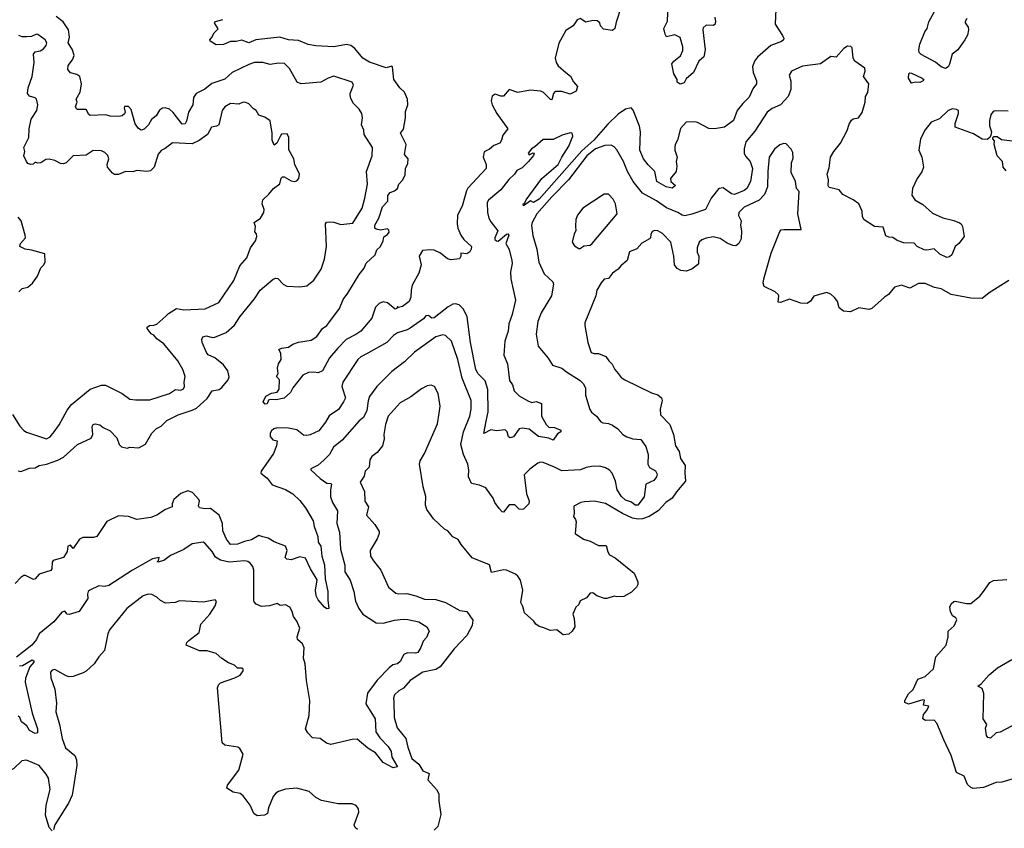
# Model space of a CAD drawing. Extents: x 1966327 to 2147849, y 395140 to 552178.
# Tile 130 of 256: x 2025826 to 2032782, y 462501 to 468218. Entities that reach past the tile are written whole.
import ezdxf

# ---------------------------------------------------------------- set-up
doc = ezdxf.new("R2010")
doc.units = 0

msp = doc.modelspace()

# ---------------------------------------------------------------- linework, layer by layer
at = {"layer": '0CON20XD'}
for points in [[(2030075, 468307.5), (2030038.7, 468201.3), (2030029.4, 468155), (2030015, 468142.5), (2029950.3, 468150.3), (2029928.8, 468175), (2029923.3, 468195), (2029905, 468210), (2029875, 468212.9), (2029825, 468200), (2029785, 468226.7), (2029765, 468216), (2029735.4, 468174.6), (2029685, 468142), (2029635, 468050.8), (2029607.8, 467945), (2029615.6, 467915), (2029631.1, 467891.1), (2029684.7, 467844.7), (2029717.8, 467817.8), (2029738.6, 467778.6), (2029766.2, 467745), (2029758, 467712), (2029715, 467690.8), (2029655, 467710.8), (2029609.5, 467710.5), (2029596.2, 467695), (2029585, 467651.2), (2029575, 467654), (2029525.3, 467705.3), (2029505, 467713.2), (2029435, 467719.3), (2029345, 467702.9), (2029285, 467723.8), (2029245, 467676.7), (2029225, 467676.2), (2029185, 467692), (2029165, 467676), (2029155.8, 467645), (2029164.3, 467615), (2029196, 467555), (2029274.4, 467445), (2029238.7, 467401.3), (2029230, 467365), (2029218.1, 467345), (2029175, 467328.5), (2029145, 467302.9), (2029107.5, 467282.5), (2029100.3, 467245), (2029121.8, 467195), (2029120.7, 467165), (2028993.1, 467026.9), (2028981.8, 467008.2), (2028974.3, 466975.7), (2028950.9, 466899.1), (2028918.9, 466835), (2028917.5, 466775), (2028922, 466745), (2028942.5, 466695), (2028964, 466664), (2029017.8, 466615), (2029016.7, 466595), (2029005, 466576.2), (2028985, 466562.5), (2028943, 466567), (2028941.4, 466545), (2028932.5, 466527.5), (2028875, 466521.1), (2028847.9, 466527.9), (2028797.8, 466567.8), (2028755, 466588.6), (2028725, 466591.4), (2028672.5, 466585), (2028649.2, 466545), (2028661.4, 466485), (2028645.6, 466425), (2028598.7, 466341.3), (2028590.6, 466305), (2028590, 466255), (2028577.1, 466225), (2028530.7, 466189.3), (2028502.5, 466182.5), (2028495, 466190), (2028490, 466175), (2028478.8, 466171.2), (2028423.9, 466216.1), (2028395, 466222.5), (2028365, 466210.8), (2028340, 466185), (2028315, 466107.5), (2028235.7, 466015), (2028201.7, 465991.7), (2028133.6, 465956.4), (2028074.1, 465895.9), (2028013.7, 465826.3), (2027965, 465736.2), (2027935, 465721.2), (2027905, 465726.7), (2027867.3, 465722.7), (2027826.2, 465705), (2027755, 465614), (2027738.3, 465581.7), (2027695, 465542.5), (2027638.7, 465531.3), (2027595, 465532.9), (2027583.1, 465526.9), (2027575, 465502), (2027559.7, 465499.7), (2027546, 465515), (2027564.7, 465555.3), (2027605, 465576.7), (2027645, 465584.4), (2027660, 465605), (2027661.7, 465671.7), (2027640, 465695), (2027653.3, 465716.7), (2027647.5, 465755), (2027654, 465784), (2027674.3, 465815), (2027670.3, 465860.3), (2027657.5, 465885), (2027675, 465896.7), (2027725, 465901.9), (2027755, 465924), (2027795, 465938), (2027885, 465952), (2027925, 465978.8), (2027965.5, 466034.5), (2027995, 466055.6), (2028010, 466075), (2028085, 466177.1), (2028111.3, 466238.7), (2028145, 466284.3), (2028223.7, 466416.3), (2028259.5, 466460.5), (2028275, 466496.2), (2028338, 466555), (2028350.3, 466589.7), (2028374, 466615), (2028393.8, 466655), (2028397.5, 466682.5), (2028425, 466700), (2028436.2, 466715), (2028435, 466730), (2028425, 466740), (2028375, 466730), (2028345, 466736.2), (2028334.4, 466744.4), (2028335.6, 466765), (2028363.9, 466815), (2028390, 466895), (2028426, 466935), (2028426.7, 466975), (2028442.5, 466995), (2028475, 467008), (2028496, 467025), (2028504.2, 467055.8), (2028533.3, 467085), (2028549.3, 467120.7), (2028552.5, 467165), (2028569.3, 467200.7), (2028570, 467235), (2028543.8, 467265), (2028555.7, 467335), (2028516.2, 467415), (2028536.9, 467443.1), (2028550.7, 467525), (2028551.7, 467568.3), (2028568.2, 467615), (2028566.2, 467655), (2028544.6, 467704.6), (2028512, 467735), (2028468.8, 467795), (2028460, 467885), (2028455, 467890), (2028415, 467878), (2028296.4, 467916.3), (2028251.4, 467945), (2028193.2, 468015), (2028165, 468035.9), (2028135, 468041.2), (2028045, 468025.7), (2027917.5, 468032.5), (2027865, 468043.3), (2027795, 468071.5), (2027725.7, 468075.7), (2027665, 468094), (2027495, 468074.5), (2027445, 468053.3), (2027395, 468074), (2027355, 468063.3), (2027315, 468062.5), (2027265, 468042.5), (2027215, 468040), (2027172.5, 468065), (2027170, 468075), (2027180.7, 468089.3), (2027200, 468125), (2027227.5, 468152.5), (2027202.5, 468195), (2027210, 468205), (2027260.7, 468219.3)], [(2031167.6, 468292.4), (2031162.1, 468185), (2031215.8, 468105), (2031224, 468085), (2031221.2, 468075), (2031206.8, 468063.2), (2031133.3, 468035), (2031037.2, 467952.8), (2031018.1, 467925), (2031003.1, 467885), (2031007.3, 467845), (2031030.9, 467785), (2031030.5, 467765), (2031005, 467729.2), (2030979.1, 467670.9), (2030933.8, 467626.2), (2030893.6, 467575), (2030869.2, 467505), (2030805, 467458.1), (2030734.5, 467445.5), (2030695, 467447.5), (2030615, 467491.9), (2030595, 467495.6), (2030535, 467492.5), (2030495, 467448), (2030474, 467365), (2030457.5, 467335), (2030454.3, 467315), (2030454.4, 467294.4), (2030471.2, 467245), (2030464, 467215), (2030468, 467182), (2030462.5, 467145), (2030423.8, 467095), (2030426.2, 467075), (2030458.8, 467045), (2030435, 467026.2), (2030392, 467035), (2030327.5, 467075), (2030313.3, 467145), (2030265, 467192.5), (2030232.5, 467235), (2030206.7, 467295), (2030211.1, 467425), (2030204.6, 467465), (2030159.1, 467579.1), (2030145, 467594.4), (2030105, 467586.1), (2030055, 467550.2), (2029981.2, 467478.8), (2029915, 467403.6), (2029882.4, 467365), (2029798.3, 467291.7), (2029495, 466948.5), (2029455, 466924.2), (2029435, 466937.5), (2029385, 466902.5), (2029383.8, 466915), (2029391.7, 466918.3), (2029403.8, 466945), (2029515, 467095.7), (2029630.4, 467195), (2029655, 467245.7), (2029705.3, 467324.7), (2029734.2, 467394.2), (2029728.8, 467415), (2029715, 467418.1), (2029658.1, 467401.9), (2029595, 467371.4), (2029525, 467371.2), (2029465, 467320), (2029442.5, 467305), (2029417.5, 467275), (2029425, 467262.5), (2029453, 467277), (2029460, 467275), (2029455, 467257.5), (2029420.6, 467215), (2029375, 467170.9), (2029338.8, 467151.2), (2029322.5, 467125), (2029282.8, 467087.2), (2029225, 467015.6), (2029137.3, 466942.7), (2029128.8, 466925), (2029130, 466855), (2029141.4, 466815), (2029155, 466788), (2029203.8, 466725), (2029181.8, 466675), (2029183.2, 466663.2), (2029195, 466653.3), (2029207.3, 466652.7), (2029265, 466701.4), (2029275, 466704), (2029281.4, 466695), (2029260, 466635), (2029283, 466593), (2029302.3, 466515), (2029305.3, 466495), (2029294.5, 466435), (2029295.5, 466385), (2029327.7, 466235), (2029306.2, 466133.8), (2029281.5, 466068.5), (2029277.5, 466015), (2029252.5, 465945), (2029245.7, 465845), (2029272.2, 465785), (2029287.1, 465667.1), (2029306.4, 465636.4), (2029320, 465595), (2029355, 465558.1), (2029415, 465524.3), (2029445, 465512.5), (2029475, 465518), (2029512.5, 465505), (2029512, 465415), (2029544.4, 465355), (2029565, 465337.8), (2029603.6, 465333.6), (2029650, 465315), (2029650, 465305), (2029625, 465290.8), (2029595, 465244), (2029565, 465258.6), (2029491.7, 465271.7), (2029425, 465322.1), (2029375, 465330.9), (2029355, 465324.2), (2029315, 465268.8), (2029291.7, 465261.7), (2029279.3, 465269.3), (2029270, 465305), (2029255, 465318.8), (2029195, 465312), (2029155, 465318.8), (2029105, 465292.5), (2029120.5, 465379.5), (2029135.9, 465445), (2029133.2, 465603.2), (2029114.6, 465665), (2029065, 465714.5), (2029049.2, 465745), (2029010.9, 465935), (2028987.4, 466117.4), (2028962, 466172), (2028930.9, 466200.9), (2028905, 466209.6), (2028885, 466205.9), (2028852.4, 466187.6), (2028755, 466110), (2028738.8, 466108.8), (2028715, 466126.5), (2028696.2, 466125), (2028677.7, 466102.3), (2028585, 466037.1), (2028564, 466025), (2028495.3, 466004.7), (2028466, 465984), (2028419.2, 465935), (2028285, 465860.4)], [(2030736.6, 468236.6), (2030742, 468205), (2030735.8, 468184.2), (2030725, 468176.2), (2030675, 468180), (2030655, 468160), (2030652, 468145), (2030668, 468005), (2030660, 467955), (2030623.3, 467925), (2030586.4, 467843.6), (2030535, 467800), (2030519.3, 467770.7), (2030493, 467763), (2030470, 467775), (2030470, 467795), (2030447.5, 467835), (2030433.8, 467905), (2030447.5, 467925), (2030495, 467963.3), (2030510.2, 467999.8), (2030511.9, 468025), (2030491.7, 468091.7), (2030455, 468111.2), (2030395.8, 468095.8), (2030385, 468116.2), (2030376.7, 468155), (2030402.1, 468207.9), (2030406.5, 468325)], [(2025815, 465028.8), (2025835, 465022.7), (2025895, 465047.3), (2025935, 465050.4), (2025965, 465065.5), (2026015, 465074.6), (2026095, 465103.6), (2026135, 465125.4), (2026235, 465214.6), (2026331.8, 465258.2), (2026343.8, 465286.2), (2026337.3, 465342.7), (2026345, 465356.2), (2026359.5, 465360.5), (2026392.4, 465352.4), (2026415, 465334.3), (2026465, 465310.8), (2026512.6, 465262.6), (2026530, 465215), (2026545, 465199.2), (2026585, 465188.8), (2026605, 465195.7), (2026668.9, 465191.1), (2026715, 465217.3), (2026760.3, 465295), (2026793.3, 465326.7), (2026826.1, 465345), (2026865, 465383.9), (2026945, 465423.2), (2027045, 465457.8), (2027075, 465472.2), (2027150.6, 465539.4), (2027186.7, 465595), (2027235, 465602.5), (2027255, 465617.5), (2027298.7, 465671.3), (2027306.2, 465693.8), (2027296.8, 465735), (2027266.7, 465776.7), (2027205, 465826.1), (2027158.8, 465848.8), (2027145, 465864), (2027116.5, 465935), (2027113.3, 465956.7), (2027120, 465975), (2027145, 465982.2), (2027185, 465971.2), (2027205, 465972.7), (2027285, 466006), (2027342.8, 466057.2), (2027382.4, 466117.6), (2027485.7, 466245), (2027525, 466306.2), (2027616.7, 466383.3), (2027635, 466390.8), (2027649.1, 466389.1), (2027687.6, 466347.6), (2027714.4, 466334.4), (2027805, 466329.4), (2027855, 466335.6), (2027904.7, 466375.3), (2027956.4, 466455), (2027979.5, 466525), (2027993.3, 466615), (2027985.7, 466775), (2027994.6, 466785.4), (2028012.1, 466787.9), (2028045, 466785.4), (2028095, 466770.3), (2028180.4, 466779.6), (2028244.7, 466885), (2028265.3, 466955), (2028283.1, 467055), (2028277.1, 467145), (2028317.1, 467255), (2028319.2, 467315), (2028259.5, 467405), (2028256.9, 467436.9), (2028240, 467475), (2028248.2, 467525), (2028243.5, 467555), (2028225, 467584.4), (2028184.7, 467624.7), (2028162.5, 467665), (2028161.4, 467695), (2028183.3, 467755), (2028175, 467776.7), (2028045, 467818.1), (2028005, 467803.6), (2027954.7, 467775.3), (2027813.7, 467763.7), (2027785.6, 467775.6), (2027732.6, 467872.6), (2027697, 467907), (2027655, 467910.7), (2027595, 467901.6), (2027545, 467914.1), (2027485, 467914.5), (2027445, 467901.5), (2027326.5, 467845), (2027275, 467796.2), (2027184.1, 467765.9), (2027135, 467725.6), (2027073.8, 467695), (2027053.1, 467666.9), (2027050.5, 467615), (2027018, 467565), (2027005, 467501.2), (2026995, 467481.1), (2026975, 467479.1), (2026911.2, 467561.2), (2026884.6, 467584.6), (2026855, 467595.4), (2026835, 467592.5), (2026815, 467578.1), (2026791.1, 467538.9), (2026757.4, 467512.6), (2026735.2, 467474.8), (2026705, 467444.4), (2026685, 467437.1), (2026665, 467448), (2026641.7, 467481.7), (2026615, 467583.3), (2026595, 467604), (2026567, 467603), (2026563.8, 467595), (2026571.4, 467565), (2026567, 467553), (2026550.9, 467539.1), (2026526, 467534), (2026466.7, 467536.7), (2026434.3, 467545.7), (2026325, 467540.8), (2026315, 467546.7), (2026295, 467583.8), (2026235, 467583.1), (2026227.6, 467587.6), (2026221.2, 467605), (2026233.5, 467635), (2026226.2, 467655), (2026254.6, 467705), (2026263.5, 467765), (2026252, 467815), (2026229.3, 467829.3), (2026185, 467842.3), (2026167.3, 467865), (2026169.2, 467895), (2026199.6, 467935), (2026211.2, 467965), (2026199.6, 468005), (2026169.6, 468055), (2026178, 468095), (2026171.2, 468145), (2026133.6, 468203.6), (2026085, 468239.2)], [(2032516.9, 468225), (2032505.6, 468204.4), (2032504.4, 468195), (2032526.2, 468165), (2032529.7, 468145), (2032521.3, 468108.7), (2032503.6, 468076.4), (2032453.3, 468005), (2032412.2, 467975), (2032395, 467902.2), (2032385, 467884), (2032367, 467873), (2032336.2, 467885), (2032296.3, 467916.3), (2032195, 467971.8), (2032180.7, 467985), (2032176.7, 468005), (2032184.7, 468045.3), (2032219.2, 468130.8), (2032236.5, 468155), (2032247.5, 468202.5), (2032288.9, 468275)], [(2026070, 465305), (2026106.4, 465353.6), (2026161.9, 465458.1), (2026193.2, 465496.8), (2026324.4, 465605), (2026405, 465634.6), (2026433.3, 465635), (2026550, 465575), (2026605, 465536.2), (2026645, 465530), (2026745, 465530.8), (2026884.4, 465575.6), (2026927.1, 465602.9), (2026965, 465599.1), (2026982.6, 465607.4), (2026991.8, 465625), (2026989.2, 465655), (2026996.2, 465695), (2026978, 465745), (2026944.3, 465805), (2026845, 465926.2), (2026795, 465961.2), (2026775, 465986.7), (2026755, 465996.7), (2026726.7, 466035), (2026727.5, 466045), (2026744.1, 466055.9), (2026775, 466057.5), (2026795, 466065.7), (2026858.9, 466121.1), (2026878.6, 466141.4), (2026935, 466175.7), (2026985, 466167.5), (2027136.7, 466173.3), (2027232.1, 466217.9), (2027338.6, 466375), (2027382.4, 466477.6), (2027431.4, 466535), (2027458, 466605), (2027493.3, 466655), (2027502.5, 466685), (2027500, 466705), (2027488.3, 466718.3), (2027493.3, 466755), (2027483.3, 466785), (2027527.5, 466815), (2027550, 466855), (2027552.5, 466875), (2027540, 466915), (2027543.3, 466945), (2027587.5, 466985), (2027620, 467025), (2027663, 467057), (2027673.6, 467096.4), (2027683, 467107), (2027695, 467106.7), (2027745, 467078.8), (2027765, 467074), (2027785, 467078.8), (2027797.5, 467095), (2027803.3, 467125), (2027770, 467195), (2027763.3, 467235), (2027727, 467297), (2027727.5, 467385), (2027715, 467410), (2027675, 467407.5), (2027667, 467393), (2027642.5, 467345), (2027625, 467330), (2027610, 467365), (2027609.2, 467415), (2027595, 467502.5), (2027557.7, 467527.7), (2027515, 467542.5), (2027495.9, 467575.9), (2027477, 467587), (2027445, 467622.5), (2027425, 467632.5), (2027405, 467633.8), (2027375, 467621.2), (2027315, 467624.2), (2027275, 467602.5), (2027257.1, 467575), (2027232, 467475), (2027215.8, 467464.2), (2027181.2, 467458.8), (2027152, 467405), (2027095, 467364.4), (2027045, 467339.2), (2026905, 467346.7), (2026855, 467306), (2026825, 467293.8), (2026805, 467266.7), (2026777.1, 467175), (2026750.3, 467149.7), (2026725, 467145.6), (2026655, 467152.5), (2026625, 467142), (2026575, 467143.8), (2026525, 467124), (2026495, 467123.8), (2026481.7, 467131.7), (2026446, 467175), (2026444, 467195), (2026455.7, 467235), (2026448.3, 467258.3), (2026428.8, 467278.8), (2026405, 467291.2), (2026345, 467291.9), (2026295, 467260.6), (2026205, 467255.8), (2026155, 467206), (2026135, 467198), (2026115, 467200), (2026075, 467222.5), (2026035, 467232), (2026010.9, 467229.1), (2025975, 467206), (2025953.3, 467203.3), (2025935, 467210), (2025922.5, 467197.5), (2025905.9, 467194.1), (2025885, 467201.2), (2025873.8, 467215), (2025856.7, 467255), (2025862.5, 467285), (2025856.2, 467315), (2025892, 467385), (2025894.2, 467445.8), (2025907.1, 467515), (2025947.5, 467575), (2025955.5, 467615), (2025945, 467656.2), (2025935, 467665.8), (2025895, 467676.7), (2025881.2, 467695), (2025886.2, 467735), (2025915.6, 467815), (2025928.5, 467915), (2025923.8, 467975), (2025935, 467990), (2025971.4, 467998.6), (2025995, 468011.2), (2026013.3, 468035), (2026018, 468055), (2026006.2, 468075), (2025954, 468114), (2025945, 468115.7), (2025910.3, 468099.7), (2025874.3, 468095.7), (2025845, 468095.7), (2025820, 468105)], [(2032808.3, 467571.7), (2032716.1, 467573.9), (2032702.2, 467567.8), (2032685.6, 467545), (2032677.1, 467505), (2032676.4, 467466.4), (2032690, 467425), (2032687.5, 467402.5), (2032680, 467385), (2032659.5, 467370.5), (2032625, 467373.8), (2032565, 467410), (2032435, 467457.5), (2032434.1, 467484.1), (2032457.8, 467555), (2032458, 467575), (2032445, 467583.8), (2032415, 467586.7), (2032384.4, 467575.6), (2032323.3, 467516.7), (2032265, 467494.2), (2032221.4, 467438.6), (2032190, 467375), (2032178, 467295), (2032198.1, 467245), (2032210, 467175), (2032198.2, 467141.8), (2032165, 467096), (2032132, 467025), (2032128.3, 466978.3), (2032150, 466945), (2032205, 466911.2), (2032275, 466850.8), (2032346.8, 466816.8), (2032425, 466797.5), (2032465, 466781.2), (2032476.2, 466775), (2032485.8, 466755.8), (2032497.5, 466685), (2032460, 466635), (2032434.2, 466615), (2032412, 466555), (2032395, 466541.4), (2032375, 466537.1), (2032325, 466560), (2032285, 466598), (2032235, 466588), (2032215, 466591.2), (2032166.7, 466615), (2032145, 466637.5), (2032070.7, 466640.7), (2032025, 466657.5), (2031995, 466677.5), (2031965, 466680), (2031945, 466690), (2031925, 466750), (2031865, 466756.7), (2031792.1, 466802.1), (2031779.2, 466825), (2031776.9, 466865), (2031755, 466915.8), (2031715, 466944.4), (2031641.9, 466981.9), (2031614.2, 467014.2), (2031545, 467031.2), (2031536.2, 467045), (2031540, 467085), (2031530, 467125), (2031545, 467170), (2031554, 467245), (2031577.1, 467285), (2031625, 467344.3), (2031672.6, 467435), (2031685, 467478.2), (2031701.9, 467508.1), (2031715, 467517.9), (2031750.8, 467525), (2031778.2, 467561.8), (2031799.5, 467635), (2031802, 467675), (2031817.3, 467702.7), (2031825.5, 467765), (2031786, 467815), (2031799.2, 467855), (2031796, 467875), (2031726.7, 467925), (2031713.8, 467945), (2031707.7, 468017.7), (2031697.7, 468027.7), (2031675, 468030.8), (2031647.5, 468015), (2031595, 467953.8), (2031555, 467956.7), (2031484.1, 467905.9), (2031355, 467888.9), (2031278.6, 467855), (2031262.2, 467825), (2031273.4, 467783.4), (2031274.4, 467725), (2031254.4, 467675), (2031201.4, 467615), (2031140.6, 467589.4), (2031105.3, 467564.7), (2031019.6, 467430.4), (2030956.2, 467355), (2030943.3, 467305), (2030943.9, 467275), (2030953.2, 467253.2), (2030985.5, 467215), (2031002.5, 467165), (2030989.6, 467075), (2030961.9, 467025), (2030945, 467010), (2030875, 466982.9), (2030855, 466985.6), (2030795, 467028.6), (2030765.7, 467024.3), (2030711.9, 466955), (2030670.8, 466875), (2030575, 466841.8), (2030525, 466832.2), (2030505, 466835.7), (2030474.6, 466854.6), (2030395, 466887.1), (2030325, 466937.3), (2030225, 466992.5), (2030158.8, 467075), (2030120, 467145), (2030092.1, 467215), (2030045, 467298), (2030025, 467320), (2030005, 467330.8), (2029960.9, 467329.1), (2029895, 467304.7), (2029833, 467255), (2029703.4, 467086.6), (2029585, 466965.3), (2029480.4, 466845), (2029446.4, 466785), (2029442.2, 466762.2), (2029451.7, 466691.7), (2029478.5, 466595), (2029493.6, 466503.6), (2029531.1, 466421.1), (2029592, 466365), (2029596.9, 466346.9), (2029582.5, 466265), (2029510.6, 466145), (2029485.6, 466085), (2029474.3, 465995), (2029488.8, 465908.8), (2029558.8, 465825), (2029591.2, 465775), (2029656.2, 465755), (2029688.3, 465728.3), (2029785, 465668.1), (2029806.2, 465646.2), (2029822.5, 465615), (2029822.4, 465562.4), (2029852.8, 465462.8), (2029865, 465443.6), (2029902, 465415), (2029930.8, 465375), (2029945, 465366.9), (2029985, 465363.1), (2030015, 465352.3), (2030051.4, 465325), (2030085.8, 465285), (2030115, 465267.8), (2030157.5, 465255), (2030215, 465248.9), (2030249.6, 465199.6), (2030266.5, 465145), (2030262.5, 465075), (2030275, 465052.7), (2030318.1, 465028.1), (2030329.2, 465005), (2030325.5, 464985), (2030305, 464961), (2030250, 464935), (2030236.5, 464843.5), (2030193.8, 464786.2), (2030175, 464785.5), (2030148, 464808), (2030105, 464820), (2030078, 464848), (2030047.7, 464895), (2030034, 464955), (2030011.3, 465011.3), (2029993.1, 465033.1), (2029965, 465050.6), (2029925, 465062.5), (2029865, 465059.7), (2029827.2, 465052.8), (2029787.5, 465035), (2029655, 465028.5), (2029605.1, 465055.1), (2029525, 465086.5), (2029505, 465088.5), (2029487.4, 465082.6), (2029429.7, 465040.3), (2029390.7, 464999.3), (2029407.5, 464865), (2029425.5, 464815.5), (2029421.9, 464795), (2029385, 464757.5), (2029375, 464754.4), (2029355, 464757.8), (2029325, 464787.5), (2029285, 464787.3), (2029245, 464736), (2029235, 464738.8), (2029213.1, 464763.1), (2029183.3, 464805), (2029171.5, 464835), (2029118, 464908), (2029075, 464927.8), (2029018.9, 464938.9), (2028997.8, 464985), (2028998.5, 465035), (2028993.1, 465075), (2028960.9, 465145), (2028943.6, 465215), (2028961.6, 465305), (2029006.2, 465415), (2029015.4, 465465), (2029015.4, 465525), (2028952.7, 465682.7), (2028922.3, 465815), (2028875.5, 465945), (2028835, 465984), (2028815, 465990.8), (2028765, 465975.6), (2028615, 465866.9), (2028545, 465799.4), (2028455, 465730.5), (2028350.2, 465625), (2028296.9, 465555), (2028287.1, 465522.9)], [(2032125, 467768), (2032104.4, 467805), (2032106.2, 467835), (2032115, 467842), (2032125, 467839.4), (2032200.6, 467805), (2032212.5, 467795), (2032208.6, 467785), (2032185, 467774.1), (2032153.2, 467776.8), (2032125, 467768)], [(2032795, 467150), (2032773.8, 467175), (2032769.2, 467215), (2032731.9, 467255), (2032710, 467335), (2032711.7, 467361.7), (2032700, 467375), (2032700, 467385), (2032708.3, 467391.7), (2032731.7, 467391.7), (2032760.7, 467370.7), (2032855, 467358.9)], [(2032813.3, 466375), (2032675, 466287.5), (2032625, 466246.2), (2032545, 466249.2), (2032405, 466276), (2032335, 466315.8), (2032287.5, 466325), (2032223.4, 466353.4), (2032175, 466352.3), (2032115, 466320), (2032075, 466333.3), (2032055, 466341.2), (2032005, 466326.2), (2031964.2, 466275.8), (2031935, 466256.2), (2031846.7, 466175), (2031825, 466169.2), (2031755, 466181.2), (2031695, 466153.3), (2031645, 466157.5), (2031615, 466180), (2031603.3, 466225), (2031585, 466252.5), (2031555, 466277.5), (2031525, 466290), (2031435, 466262.5), (2031413, 466227), (2031389.3, 466210.7), (2031343.9, 466213.9), (2031265, 466242.5), (2031201.7, 466218.3), (2031185, 466220), (2031188.8, 466265), (2031184, 466275), (2031163.4, 466293.4), (2031085, 466332.5), (2031078.8, 466355), (2031081.9, 466385), (2031135, 466566.2), (2031195, 466721.2), (2031205, 466732), (2031224.5, 466735.5), (2031347.5, 466735), (2031323.8, 466845), (2031333.6, 467003.6), (2031313.3, 467025), (2031306.7, 467075), (2031277, 467137), (2031278.1, 467205), (2031290.5, 467239.5), (2031288.6, 467278.6), (2031275, 467302.5), (2031239.7, 467339.7), (2031225, 467342.5), (2031195, 467333.1), (2031158.7, 467301.3), (2031120, 467245), (2031110, 467145), (2031108.1, 467035), (2031087, 466983), (2031048.8, 466941.2), (2030945, 466893.1), (2030906.9, 466855), (2030904.6, 466834.6), (2030923.8, 466795), (2030917.5, 466765), (2030925.6, 466725), (2030922.1, 466667.9), (2030907.1, 466635), (2030885, 466619.4), (2030865, 466621.1), (2030825, 466636.7), (2030775, 466671.4), (2030725, 466682.5), (2030676.6, 466673.4), (2030645, 466660.6), (2030627.1, 466645), (2030612.5, 466605), (2030611.9, 466575), (2030622.9, 466545), (2030620.8, 466495), (2030615, 466484), (2030575, 466453.1), (2030535, 466439.5), (2030495.5, 466445.5), (2030469.7, 466459.7), (2030452.2, 466485), (2030448.1, 466545), (2030426, 466645), (2030367.3, 466707.3), (2030335, 466726), (2030312.3, 466727.7), (2030295, 466720), (2030285, 466700), (2030282.5, 466675), (2030275, 466667.5), (2030221.7, 466638.3), (2030185, 466597.5), (2030135, 466577.5), (2030117.5, 466515), (2030072.3, 466477.7), (2030055, 466453.3), (2030015, 466426.7), (2029985, 466387.5), (2029955, 466382.5), (2029933.2, 466356.8), (2029903.4, 466306.6), (2029896.2, 466265), (2029819.2, 466075), (2029818, 466055), (2029840, 465935), (2029862.5, 465865), (2029885, 465856.9), (2029915, 465858.2), (2029966.8, 465836.8), (2029987.5, 465805), (2030012.7, 465782.7), (2030030, 465745), (2030053.3, 465716.7), (2030075, 465687.8), (2030100.7, 465670.7), (2030289.6, 465579.6), (2030333.1, 465565), (2030359.3, 465545), (2030364, 465525), (2030350.4, 465465), (2030352.5, 465425), (2030418, 465355), (2030444.5, 465284.5), (2030458.1, 465205), (2030485.7, 465165), (2030494.7, 465114.7), (2030528.1, 465065), (2030524, 465015), (2030530, 464955), (2030465, 464878.8), (2030436, 464835), (2030390, 464805), (2030337.1, 464745), (2030271.9, 464705), (2030225, 464688.1), (2030196.1, 464686.1), (2030155, 464694.1), (2030085, 464727.1), (2029965, 464798.6), (2029885, 464814.2), (2029815, 464810), (2029790, 464805), (2029740.7, 464779.3), (2029743, 464727), (2029737.5, 464705), (2029753.3, 464685), (2029757.1, 464667.1), (2029750, 464585), (2029810, 464545), (2029855, 464531.2), (2029915, 464500), (2029970, 464500), (2029980, 464455), (2029993.8, 464435), (2030033, 464413), (2030165.8, 464305.8), (2030193, 464243), (2030192.5, 464225), (2030183.6, 464206.4), (2030149.2, 464170.8), (2030095, 464140), (2030045, 464137.5), (2030025, 464142.5), (2029975, 464126.7), (2029956.4, 464126.4), (2029903.8, 464143.8), (2029875, 464166.7), (2029855, 464162.5), (2029829.3, 464130.7), (2029785, 464110), (2029775.8, 464084.2), (2029754.2, 464065), (2029733.3, 464015), (2029742.5, 463985), (2029747.5, 463925), (2029730, 463895), (2029705, 463872.5), (2029665, 463868.8), (2029620, 463905), (2029575, 463900), (2029521.7, 463921.7), (2029496.7, 463926.7), (2029473.3, 463943.3), (2029457.5, 463965), (2029391.2, 464025), (2029380, 464070), (2029366.4, 464096.4), (2029380, 464185), (2029363.8, 464255), (2029345, 464283.3), (2029327.7, 464297.7), (2029265, 464326), (2029245, 464327.5), (2029159.3, 464309.3), (2029145, 464363.3), (2029023.6, 464413.6), (2028945, 464507.5), (2028923, 464543), (2028885, 464562.5), (2028850, 464605), (2028827, 464617), (2028748.8, 464688.8), (2028703.3, 464755), (2028693.9, 464786.1), (2028696.1, 464846.1), (2028676.7, 464915), (2028650, 465075), (2028655, 465100), (2028685, 465150), (2028778.3, 465361.7), (2028789.2, 465435), (2028797.5, 465485), (2028781.9, 465575), (2028757.5, 465625), (2028733.3, 465633.3), (2028705, 465629.2), (2028665, 465607.5), (2028588.9, 465551.1), (2028515, 465509.2), (2028428.9, 465415), (2028410, 465355), (2028398.1, 465285), (2028401.4, 465255), (2028390, 465205), (2028352.7, 465157.3), (2028315, 465128.8), (2028299.2, 465105), (2028294, 465055), (2028265.8, 465025), (2028259.3, 464990.7), (2028231.7, 464948.3), (2028261.9, 464881.9), (2028264.7, 464814.7), (2028290, 464775), (2028276.2, 464715), (2028335, 464650), (2028365, 464600), (2028365.8, 464585), (2028351.7, 464548.3), (2028302.5, 464465), (2028304.2, 464425), (2028325, 464392), (2028376.9, 464325), (2028432.5, 464205), (2028483, 464163), (2028505, 464158.6), (2028561.7, 464161.7), (2028625, 464145.7), (2028685, 464121.4), (2028765, 464119.4), (2028835, 464098.1), (2028935, 464041.2), (2028985, 464033.8), (2029027, 463973), (2029022.5, 463935), (2028986, 463865), (2028895, 463770.8), (2028797.7, 463642.3), (2028767, 463623), (2028675, 463605.9), (2028585, 463545.8), (2028538.5, 463491.5), (2028505, 463473.5), (2028474.2, 463445.8), (2028468.1, 463421.9), (2028470.2, 463395), (2028471.6, 463285), (2028492.4, 463212.4), (2028554.5, 463135), (2028567.5, 463075), (2028596.9, 462995), (2028645.8, 462955.8), (2028675, 462907.1), (2028719.7, 462889.7), (2028708.9, 462845), (2028771.5, 462775), (2028786.5, 462745), (2028787.1, 462695), (2028802.2, 462597.8), (2028779.5, 462515), (2028753.1, 462486.9)], [(2029785, 466601.2), (2029811.5, 466618.5), (2029855, 466624.3), (2029871.2, 466635), (2030045.9, 466844.1), (2030036.2, 466915), (2030018.6, 466948.6), (2029985, 466983.3), (2029955, 466983.3), (2029805, 466885.8), (2029766, 466835), (2029756, 466805), (2029751.7, 466758.3), (2029756, 466725), (2029744, 466705), (2029730, 466645), (2029745, 466618.8), (2029775, 466601.2), (2029785, 466601.2)], [(2025820, 466295), (2025845, 466316.7), (2025885, 466327.5), (2025917.5, 466355), (2025952.5, 466405), (2025976.4, 466463.6), (2025997.5, 466485), (2026007.5, 466505), (2026003, 466563), (2025909.2, 466589.2), (2025865, 466596), (2025827.5, 466615), (2025833.3, 466635), (2025866.7, 466675), (2025866.2, 466695), (2025836.7, 466795), (2025815, 466822)], [(2028285, 465860.4), (2028236, 465834), (2028215, 465815.6), (2028110, 465655), (2028102.2, 465625), (2028127.7, 465545), (2028114.7, 465515), (2028077.8, 465462.2), (2028013, 465417), (2027987, 465373), (2027938.5, 465311.5), (2027878.1, 465281.9), (2027855, 465277), (2027831.4, 465281.4), (2027785, 465318.2), (2027725, 465330), (2027645, 465333.3), (2027622, 465325), (2027605, 465310), (2027596.9, 465295), (2027595, 465270), (2027615, 465248), (2027645, 465240), (2027640, 465205), (2027618.3, 465151.7), (2027532, 465025), (2027530.7, 465010.7), (2027575, 464976.2), (2027610.4, 464930.4), (2027705, 464895.6), (2027755.6, 464865.6), (2027805, 464819.2), (2027846.4, 464766.4), (2027898.5, 464675), (2027906.8, 464635), (2027933.2, 464565), (2027934.7, 464524.7), (2027952.5, 464495), (2027961.8, 464425), (2027979.1, 464365), (2027984.1, 464264.1), (2028003.3, 464175), (2028002.5, 464115), (2028010, 464055), (2027995, 464053.3), (2027980, 464065), (2027935, 464116.7), (2027921.4, 464145), (2027916.7, 464185), (2027927.1, 464257.1), (2027880.6, 464335), (2027845, 464410), (2027805, 464420), (2027745, 464398.1), (2027713.8, 464405), (2027701.9, 464415), (2027715.5, 464465), (2027705, 464495.6), (2027625, 464527.1), (2027582.6, 464552.6), (2027545, 464561.3), (2027515, 464571.9), (2027465, 464540), (2027415, 464529.5), (2027365, 464509.7), (2027315, 464506.5), (2027287.6, 464545), (2027261.8, 464605), (2027258.9, 464655), (2027236.2, 464715), (2027175, 464762.2), (2027135, 464759.2), (2027096.2, 464766.2), (2027090.3, 464780.3), (2027095.5, 464814.5), (2027091.2, 464825), (2027046.8, 464875), (2027015, 464887.5), (2026965, 464868.1), (2026916, 464825), (2026904.1, 464795), (2026904, 464775), (2026856.2, 464755), (2026795.6, 464714.4), (2026751.9, 464698.1), (2026655, 464684.6), (2026594.6, 464704.6), (2026525, 464710.8), (2026440.9, 464669.1), (2026372, 464565), (2026347.9, 464557.9), (2026272.7, 464557.3), (2026249.4, 464545), (2026205, 464480), (2026185, 464502.5), (2026167.5, 464495), (2026161.7, 464458.3), (2026135, 464416.2), (2026062.5, 464395), (2026055, 464382.5), (2026054.4, 464335), (2026047.3, 464322.7), (2025963, 464297), (2025935.9, 464264.1), (2025925, 464260), (2025867.8, 464287.8), (2025855, 464288.1), (2025834.6, 464275.4), (2025795, 464232)], [(2028287.1, 465522.9), (2028277.5, 465455), (2028255, 465406.5), (2028225, 465381.1), (2028105.3, 465244.7), (2028044, 465195), (2028015.5, 465145), (2027975, 465104), (2027935, 465068.8), (2027883, 465043), (2027882.5, 465035), (2027950, 464975), (2027995, 464941.9), (2028025, 464940), (2028029.4, 464935), (2028020.9, 464895), (2028020.8, 464845), (2028035.5, 464805), (2028071, 464745), (2028066.4, 464655), (2028086.4, 464595), (2028091.5, 464475), (2028122.1, 464362.1), (2028123.7, 464315), (2028161.8, 464255), (2028187.5, 464175), (2028198, 464108), (2028221.5, 464055), (2028250.6, 464015), (2028344.1, 463954.1), (2028395, 463951.2), (2028475, 463971.8), (2028535, 463979.6), (2028567.6, 463977.6), (2028645, 463960.5), (2028703.3, 463925), (2028718.8, 463895), (2028699.7, 463850.3), (2028676.6, 463823.4), (2028660.7, 463779.3), (2028639.2, 463745), (2028621.3, 463738.7), (2028565, 463741.3), (2028540.8, 463729.2), (2028515, 463679.5), (2028495, 463664.1), (2028463, 463657), (2028436.4, 463635), (2028351.7, 463548.3), (2028283.1, 463456.9), (2028271.9, 463381.9), (2028338.2, 463275), (2028342.2, 463182.2), (2028371.3, 463141.3), (2028429.2, 463079.2), (2028450, 463045), (2028455.5, 463005), (2028496.2, 462935), (2028465, 462928.1), (2028395, 462967.1), (2028339.4, 463035), (2028285, 463066.8), (2028210.8, 463130.8), (2028175, 463130), (2028025, 463094.3), (2027992.7, 463102.7), (2027950, 463135), (2027895, 463140), (2027861.2, 463175), (2027846, 463205), (2027870.7, 463299.3), (2027876.7, 463405), (2027851.9, 463545), (2027841.9, 463665), (2027830.8, 463705), (2027836.1, 463776.1), (2027825, 463804.2), (2027788, 463835), (2027787.1, 463855), (2027806, 463915), (2027784, 463965), (2027759.7, 463999.7), (2027750.8, 464035), (2027734.2, 464064.2), (2027705, 464082), (2027665.6, 464075.6), (2027645, 464090), (2027590, 464075), (2027535, 464070), (2027495.9, 464085.9), (2027482.3, 464102.3), (2027480, 464115), (2027480.6, 464325), (2027472.4, 464352.4), (2027455.4, 464375.4), (2027438, 464388), (2027415, 464393.1), (2027305, 464383.2), (2027245, 464397.1), (2027209.2, 464419.2), (2027185, 464459.2), (2027135, 464517.5), (2027123.2, 464523.2), (2027045, 464512.8), (2026986.7, 464473.3), (2026891.1, 464428.9), (2026844, 464395), (2026802, 464382), (2026797.5, 464385), (2026806.7, 464393.3), (2026812.5, 464415), (2026765, 464406.7), (2026622.9, 464327.1), (2026455, 464217.7), (2026425, 464211.8), (2026385, 464215.3), (2026320.8, 464185), (2026311.1, 464175), (2026306, 464156), (2026308, 464125), (2026246.6, 464033.4), (2026175, 464012.5), (2026161.2, 464015), (2026145.5, 464035.5), (2026125, 464028.1), (2026068.8, 463961.2), (2025962.9, 463875), (2025946, 463835), (2025911.4, 463795), (2025805, 463710.8)], [(2025775, 465425.7), (2025827.9, 465345), (2025855, 465314.4), (2025875, 465301.4), (2026015, 465253.8), (2026042, 465268), (2026070, 465305)], [(2032355, 463125.8), (2032305.5, 463245), (2032285, 463266), (2032225, 463263.8), (2032206.7, 463275), (2032210, 463305), (2032234, 463335), (2032247.5, 463365), (2032211.7, 463371.7), (2032217.5, 463407.5), (2032205, 463410), (2032105, 463378.8), (2032080, 463390), (2032078, 463405), (2032105, 463450.8), (2032137.5, 463482.5), (2032170.8, 463555), (2032222, 463575), (2032281.4, 463628.6), (2032297.1, 463712.9), (2032370, 463795), (2032384, 463855), (2032386, 463895), (2032426.8, 463933.2), (2032446, 463975), (2032439.7, 463989.7), (2032415, 464004.4), (2032400.4, 464035), (2032396.2, 464065), (2032405, 464088.9), (2032424.4, 464105), (2032435, 464106.2), (2032515, 464089.6), (2032545, 464091.5), (2032608.2, 464141.8), (2032634.2, 464175.8), (2032680.2, 464239.8), (2032705, 464254.2), (2032799.7, 464259.7)], [(2027346.1, 463563.9), (2027383.3, 463585), (2027405.9, 463614.1), (2027405, 463626.7), (2027395, 463632.5), (2027363.9, 463633.9), (2027343.6, 463653.6), (2027301.7, 463671.7), (2027255, 463702.5), (2027215, 463736.2), (2027150, 463755), (2027095.9, 463755.9), (2027002.5, 463795), (2027006.4, 463813.6), (2027020.5, 463829.5), (2027093.6, 463886.4), (2027106.4, 463943.6), (2027170, 464015), (2027206.7, 464075), (2027216.2, 464105), (2027206.1, 464116.1), (2027125, 464100), (2026955, 464110), (2026925, 464097.5), (2026856.1, 464093.9), (2026821.2, 464111.2), (2026795, 464136.2), (2026760, 464155), (2026733.9, 464156.1), (2026697.5, 464145), (2026583.8, 464055), (2026462, 463905), (2026448, 463875), (2026425, 463757.5), (2026385, 463712.5), (2026352.5, 463665), (2026295, 463612.5), (2026275, 463599.2), (2026205, 463574.2), (2026175, 463572.5), (2026155, 463579.2), (2026075, 463623.3), (2026055, 463620), (2026044, 463605), (2026045.9, 463565.9), (2026074.5, 463484.5), (2026085.6, 463385), (2026081.9, 463325), (2026107.5, 463235), (2026126.2, 463135), (2026150.9, 463070.9), (2026216.2, 463016.2), (2026226.9, 462985), (2026230.4, 462945), (2026196.5, 462735), (2026170.1, 462679.9), (2026073.8, 462525), (2026065, 462490)], [(2032872.5, 463245), (2032751.7, 463181.7), (2032723.3, 463175), (2032685, 463138), (2032665, 463144), (2032655, 463157.5), (2032649.7, 463210.3), (2032657.5, 463235), (2032632.5, 463275), (2032636, 463455), (2032625, 463490), (2032593.8, 463505), (2032617.8, 463522.2), (2032674.5, 463585.5), (2032733.9, 463635), (2032835.6, 463695)], [(2025825, 463650.9), (2025846.7, 463653.3), (2025915, 463691.5), (2025926.5, 463685), (2025926.5, 463675), (2025897.4, 463642.6), (2025868.3, 463561.7), (2025865.3, 463535.3), (2025915.3, 463315.3), (2025951.9, 463205), (2025952, 463175), (2025935, 463171.1), (2025895, 463191.5), (2025876.1, 463226.1), (2025839.4, 463255), (2025826.9, 463285), (2025815, 463294.3)], [(2028213.6, 462493.6), (2028196.4, 462506.4), (2028190, 462525), (2028221.4, 462615), (2028218.7, 462638.7), (2028202.3, 462662.3), (2028175, 462673.8), (2028075, 462674.2), (2027957.3, 462697.3), (2027918.3, 462718.3), (2027870.5, 462760.5), (2027785, 462785.3), (2027705, 462778.5), (2027655, 462762.5), (2027635, 462750), (2027617.5, 462725), (2027583.3, 462645), (2027576.2, 462605), (2027555, 462593.1), (2027505, 462588.8), (2027480.8, 462605), (2027455, 462663.8), (2027405, 462731.2), (2027385, 462746.2), (2027335, 462756.7), (2027290, 462785), (2027293.9, 462806.1), (2027375, 462913.3), (2027404.2, 463025), (2027380.8, 463065), (2027368, 463075), (2027275, 463088.9), (2027256.8, 463105), (2027224.2, 463495), (2027230.4, 463515), (2027245, 463528.5), (2027346.1, 463563.9)], [(2032845, 462851.9), (2032765, 462828.5), (2032723.3, 462825), (2032635, 462788.9), (2032562.4, 462782.4), (2032545, 462789.2), (2032521.8, 462811.8), (2032498.7, 462868.7), (2032443.1, 462895), (2032405.7, 463015.7), (2032355, 463125.8)], [(2026055, 462482.5), (2026035, 462507.5), (2026007.9, 462595), (2026013.1, 462665), (2026041.2, 462775), (2026030.7, 462855), (2026014.6, 462885), (2025964.3, 462945), (2025875, 462982.7), (2025841.9, 462978.1), (2025785.3, 462924.7), (2025725, 462888.8), (2025624.6, 462805), (2025590.9, 462765), (2025559.5, 462710.5), (2025542, 462648), (2025530.8, 462629.2), (2025430.6, 462609.4), (2025415.7, 462585), (2025392.9, 462517.1), (2025379.8, 462500.2)]]:
    msp.add_lwpolyline(points, dxfattribs=at)

doc.saveas('drawing.dxf')
